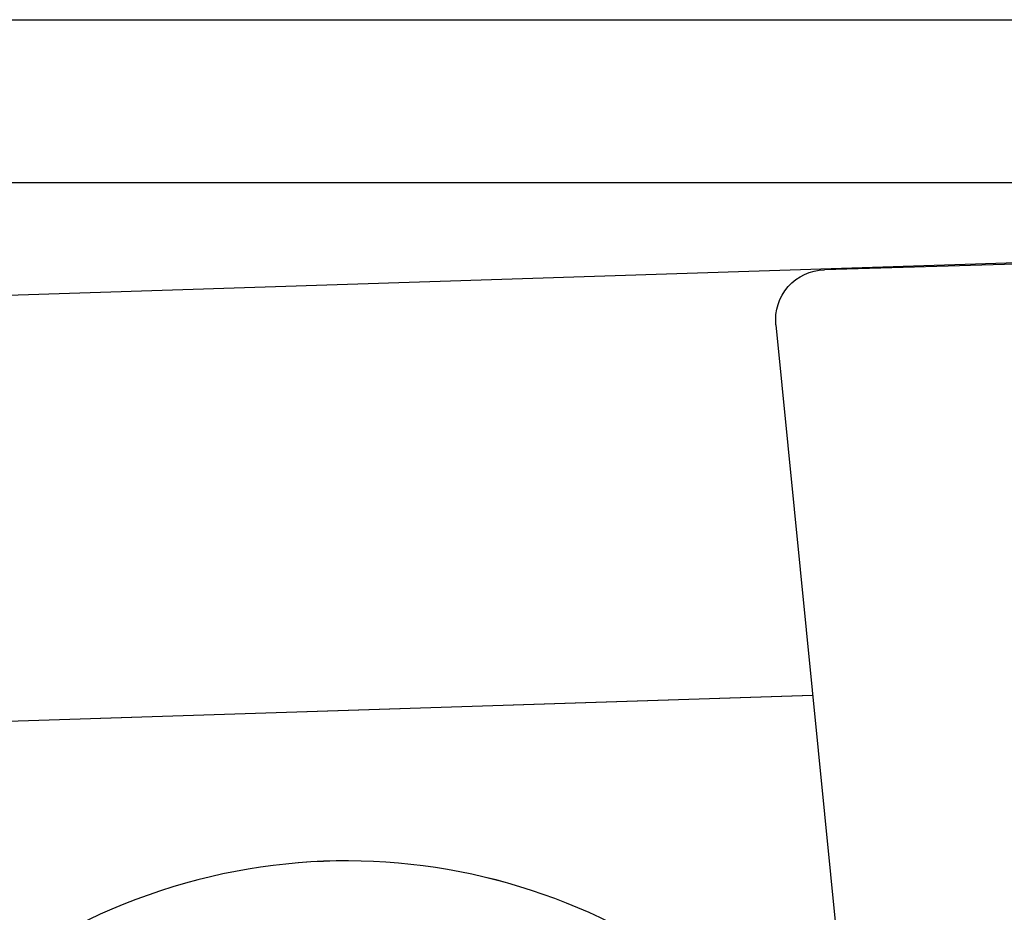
# Model space of a CAD drawing. Header units: millimetres. Extents: x 0 to 84100, y 0 to 59400.
# Tile 83 of 113: x 30124 to 30164, y 45048 to 45084. Entities that reach past the tile are written whole.
import ezdxf

# ---------------------------------------------------------------- set-up
doc = ezdxf.new("R2010")
doc.units = ezdxf.units.MM

# ---------------------------------------------------------------- blocks, each defined once
blk = doc.blocks.new('DV-DOSC-SIDE')
for p, q in [((406.264, -12.509), (-0.043, 14.44)), ((431.28, -14.51), (360.28, -9.51)), ((355.999, -13.5), (355.999, -186.5)), ((355.999, -43.25), (64, -23.882))]:
    blk.add_line(p, q)
blk.add_arc((312.999, -100), 47.5, 25.14149, 334.8585)
at = {"extrusion": (0, 0, -1)}
blk.add_ellipse((359.999, -13.5), major_axis=(-2.828, 2.828), ratio=1, start_param=5.497787, end_param=7.13889, dxfattribs=at)
blk = doc.blocks.new('DV-SUB SIDE')
for p, q in [((-97.999804, 31.999936), (582.998834, 31.999936)), ((-69.99986, 18.999962), (554.99889, 18.999962))]:
    blk.add_line(p, q)

msp = doc.modelspace()

# ---------------------------------------------------------------- linework, layer by layer
at = {"color": 7}
for p, q in [((29927.877, 45083.616), (30268.376, 45083.616)), ((29941.877, 45077.116), (30254.376, 45077.116)), ((30192.182, 45074.648), (30156.608, 45073.637)), ((30179.636, 45074.411), (29976.144, 45067.799)), ((30154.675, 45071.441), (30163.199, 44985.362)), ((30156.141, 45056.639), (30009.897, 45051.887))]:
    msp.add_line(p, q, dxfattribs=at)
msp.add_arc((30137.542, 45026.283), 23.75, 30.7972, 340.5142, dxfattribs=at)
at = {"color": 7, "extrusion": (0, 0, -1)}
msp.add_ellipse((30156.665, 45071.638), major_axis=(1.414, 1.414), ratio=1, start_param=3.828281, end_param=5.469384, dxfattribs=at)

# ---------------------------------------------------------------- block references
at = {"color": 7, "xscale": 0.5, "yscale": 0.5, "zscale": 0.5}
msp.add_blockref('DV-SUB SIDE', (29976.876, 45067.616), dxfattribs=at)
at = {"color": 7, "xscale": 0.5, "yscale": 0.5, "zscale": 0.5, "rotation": 5.65566502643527}
msp.add_blockref('DV-DOSC-SIDE', (29976.876, 45060.616), dxfattribs=at)

doc.saveas('drawing.dxf')
